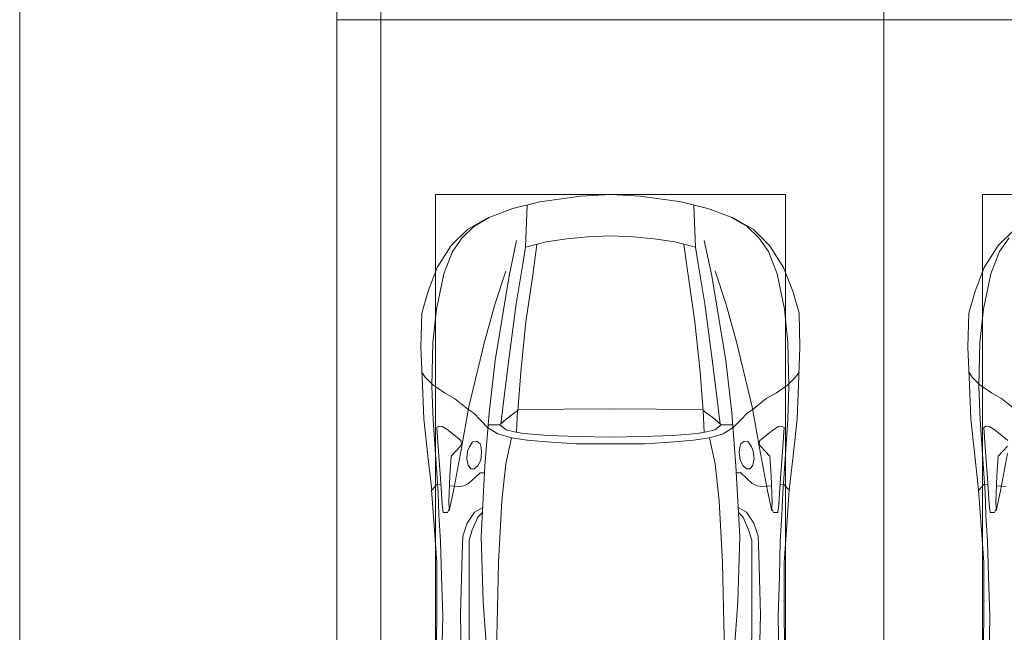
# Model space of a CAD drawing. Header units: millimetres. Extents: x -32229 to 169101, y -13689 to 125138.
# Tile 172 of 202: x 47985 to 52485, y 101548 to 104350. Entities that reach past the tile are written whole.
import ezdxf

# ---------------------------------------------------------------- set-up
doc = ezdxf.new("R2010")
doc.units = ezdxf.units.MM
for name, color, linetype, lineweight in [('A-DETL-GENF-OTLN', 7, 'Continuous', 18), ('A-FLOR-____-OTLN', 7, 'Continuous', 18), ('A-GENM-____-OTLN', 7, 'Continuous', 18), ('C-PRKG-____-OTLN', 7, 'Continuous', 18)]:
    doc.layers.add(name, color=color, linetype=linetype, lineweight=lineweight)

# ---------------------------------------------------------------- blocks, each defined once
blk = doc.blocks.new('АР_Машиноместо - 4900x2400_М__5300х2500_-3113489--01 ЭМ')
at = {"layer": 'A-DETL-GENF-OTLN', "color": 253, "lineweight": 13, "true_color": 0xaaaaaa}
for p, q in [((596.3, 4340.6), (522.5, 4267.9)), ((522.5, 4267.9), (458.6, 4167)), ((458.6, 4167), (416.4, 4059.2)), ((416.4, 4059.2), (387.4, 3958.4)), ((387.4, 3958.4), (384, 3802.9)), ((384, 3802.9), (390.2, 3630)), ((403.8, 3665.5), (388.1, 3688.4)), ((438.6, 3629.8), (403.8, 3665.5)), ((390.2, 3630), (397.1, 3474.2)), ((491.4, 3594.2), (438.6, 3629.8)), ((537.9, 3567), (491.4, 3594.2)), ((598.3, 3518.6), (537.9, 3567)), ((397.1, 3474.2), (415.7, 3305.9)), ((456.6, 3434.5), (466.2, 3441.1)), ((462.2, 3347.3), (456.6, 3434.5)), ((466.2, 3441.1), (481.5, 3439.1)), ((481.5, 3439.1), (508, 3422.8)), ((508, 3422.8), (566.8, 3375.1)), ((474.8, 3179.9), (462.2, 3347.3)), ((564.6, 3349.7), (522.2, 3303.2)), ((415.7, 3305.9), (432.8, 3149.3)), ((522.2, 3303.2), (515.3, 3213.7)), ((515.3, 3213.7), (510.9, 3094.6)), ((456.9, 3174.2), (432.9, 3148.3)), ((475.2, 3173.5), (456.9, 3174.2)), ((480.8, 3085), (474.8, 3179.9)), ((558.4, 3165.4), (513.6, 3168)), ((432.8, 3149.3), (446, 2964.8)), ((485.6, 3046.1), (480.8, 3085)), ((512.2, 3061.4), (504.5, 3046.6)), ((510.9, 3094.6), (512.2, 3061.4)), ((504.5, 3046.6), (485.6, 3046.1)), ((446, 2964.8), (456.1, 2818.3)), ((456.1, 2818.3), (456.8, 2613.6)), ((456.8, 2613.6), (454.5, 2423.6))]:
    blk.add_line(p, q, dxfattribs=at)
at = {"layer": 'A-DETL-GENF-OTLN', "color": 254, "lineweight": 13, "true_color": 0xd4d4d4}
for p, q in [((571.5, 4303.1), (527.8, 4239.8)), ((527.8, 4239.8), (488.6, 4138.1)), ((488.6, 4138.1), (454.7, 3976.8)), ((454.7, 3976.8), (438.6, 3823.4)), ((438.6, 3823.4), (434.2, 3623.7)), ((434.2, 3623.7), (439.5, 3468.5)), ((439.5, 3468.5), (462, 3136.6)), ((532.7, 3145.9), (564, 3316.2)), ((462, 3136.6), (466.3, 3036.3)), ((512.5, 3053.2), (532.7, 3145.9)), ((466.3, 3036.3), (473.9, 2913.7)), ((473.9, 2913.7), (477.8, 2754.7)), ((477.8, 2754.7), (483.3, 2571.4)), ((483.3, 2571.4), (478, 2290))]:
    blk.add_line(p, q, dxfattribs=at)
at = {"layer": 'C-PRKG-____-OTLN', "color": 253, "lineweight": 13, "true_color": 0xaaaaaa}
for p, q in [((2500, 5300), (0, 5300)), ((0, 0), (0, 5300)), ((450, 4500), (2050, 4500)), ((450, 800), (450, 4500))]:
    blk.add_line(p, q, dxfattribs=at)
blk = doc.blocks.new('АР_Машиноместо - 5300x2500_С-V8--01 ЭМ')
at = {"layer": 'C-PRKG-____-OTLN', "color": 253, "lineweight": 13, "true_color": 0xaaaaaa}
for p, q in [((2500, 5300), (0, 5300)), ((0, 0), (0, 5300)), ((2500, 0), (2500, 5300))]:
    blk.add_line(p, q, dxfattribs=at)
blk = doc.blocks.new('АР_Машиноместо - 4900x2400_М__5300х2500_-V11--01 ЭМ')
at = {"layer": 'A-DETL-GENF-OTLN', "color": 254, "lineweight": 13, "true_color": 0xd4d4d4}
for p, q in [((483.3, -2571.4), (478, -2290)), ((570.6, -2291.4), (564.4, -2580.5)), ((1929.4, -2291.4), (1935.6, -2580.5)), ((2016.7, -2571.4), (2022, -2290)), ((728.4, -2415.7), (733.8, -2606.7)), ((1771.6, -2415.7), (1766.2, -2606.7)), ((477.8, -2754.7), (483.3, -2571.4)), ((564.4, -2580.5), (571.6, -2853.3)), ((733.8, -2606.7), (737.8, -2818.3)), ((1766.2, -2606.7), (1762.2, -2818.3)), ((1935.6, -2580.5), (1928.4, -2853.3)), ((2022.2, -2754.7), (2016.7, -2571.4)), ((473.9, -2913.7), (477.8, -2754.7)), ((2026.1, -2913.7), (2022.2, -2754.7)), ((737.8, -2818.3), (752.8, -3099)), ((1762.2, -2818.3), (1747.2, -3099)), ((571.6, -2853.3), (575.7, -2937.4)), ((1928.4, -2853.3), (1924.3, -2937.4)), ((466.3, -3036.3), (473.9, -2913.7)), ((2033.7, -3036.3), (2026.1, -2913.7)), ((575.7, -2937.4), (595.2, -2997.9)), ((1924.3, -2937.4), (1904.8, -2997.9)), ((595.2, -2997.9), (629, -3048.1)), ((1904.8, -2997.9), (1871, -3048.1)), ((462, -3136.6), (466.3, -3036.3)), ((512.5, -3053.2), (532.7, -3145.9)), ((629, -3048.1), (666.7, -3069.7)), ((1871, -3048.1), (1833.3, -3069.7)), ((1987.5, -3053.2), (1967.3, -3145.9)), ((2038, -3136.6), (2033.7, -3036.3)), ((752.8, -3099), (771.7, -3268.5)), ((1747.2, -3099), (1728.3, -3268.5)), ((439.5, -3468.5), (462, -3136.6)), ((532.7, -3145.9), (564, -3316.2)), ((1967.3, -3145.9), (1936, -3316.2)), ((2060.5, -3468.5), (2038, -3136.6)), ((771.7, -3268.5), (797.1, -3388.2)), ((1728.3, -3268.5), (1702.9, -3388.2)), ((564, -3316.2), (602.3, -3530.2)), ((1936, -3316.2), (1897.7, -3530.2)), ((957.1, -3368.9), (870, -3377.1)), ((1093.5, -3360.7), (957.1, -3368.9)), ((1250, -3360.7), (1093.5, -3360.7)), ((1250, -3360.7), (1406.5, -3360.7)), ((1406.5, -3360.7), (1542.9, -3368.9)), ((1542.9, -3368.9), (1630, -3377.1)), ((734.6, -3405.8), (688.5, -3435.5)), ((797.1, -3388.2), (734.6, -3405.8)), ((870, -3377.1), (797.1, -3388.2)), ((1630, -3377.1), (1702.9, -3388.2)), ((1702.9, -3388.2), (1765.4, -3405.8)), ((1765.4, -3405.8), (1811.5, -3435.5)), ((749.1, -3450.8), (765.5, -3589.1)), ((1750.9, -3450.8), (1734.5, -3589.1)), ((434.2, -3623.7), (439.5, -3468.5)), ((695.7, -3502.8), (723.2, -3741.5)), ((1804.3, -3502.8), (1776.8, -3741.5)), ((2065.8, -3623.7), (2060.5, -3468.5)), ((602.3, -3530.2), (673.6, -3827.1)), ((1897.7, -3530.2), (1826.4, -3827.1)), ((765.5, -3589.1), (785.7, -3746.6)), ((1734.5, -3589.1), (1714.3, -3746.6)), ((438.6, -3823.4), (434.2, -3623.7)), ((2061.4, -3823.4), (2065.8, -3623.7)), ((723.2, -3741.5), (786.9, -4128.3)), ((785.7, -3746.6), (819.4, -4000.8)), ((1714.3, -3746.6), (1680.6, -4000.8)), ((1776.8, -3741.5), (1713.1, -4128.3)), ((454.7, -3976.8), (438.6, -3823.4)), ((2045.3, -3976.8), (2061.4, -3823.4)), ((673.6, -3827.1), (722.7, -4001.8)), ((1826.4, -3827.1), (1777.3, -4001.8)), ((488.6, -4138.1), (454.7, -3976.8)), ((722.7, -4001.8), (771.7, -4149.8)), ((819.4, -4000.8), (849, -4182.8)), ((1680.6, -4000.8), (1651, -4182.8)), ((1777.3, -4001.8), (1728.3, -4149.8)), ((2011.4, -4138.1), (2045.3, -3976.8)), ((527.8, -4239.8), (488.6, -4138.1)), ((786.9, -4128.3), (821.1, -4289.8)), ((1713.1, -4128.3), (1678.9, -4289.8)), ((1972.2, -4239.8), (2011.4, -4138.1)), ((849, -4182.8), (861.2, -4260.3)), ((1651, -4182.8), (1638.8, -4260.3)), ((571.5, -4303.1), (527.8, -4239.8)), ((1928.5, -4303.1), (1972.2, -4239.8)), ((625, -4354.8), (571.5, -4303.1)), ((1875, -4354.8), (1928.5, -4303.1)), ((696.3, -4395.8), (625, -4354.8)), ((1803.7, -4395.8), (1875, -4354.8))]:
    blk.add_line(p, q, dxfattribs=at)
at = {"layer": 'A-DETL-GENF-OTLN', "color": 253, "lineweight": 13, "true_color": 0xaaaaaa}
for p, q in [((603.5, -2534.3), (606.1, -2314.9)), ((1896.5, -2534.3), (1893.9, -2314.9)), ((456.8, -2613.6), (454.5, -2423.6)), ((684.8, -2406.5), (667.8, -2638.3)), ((1815.2, -2406.5), (1832.2, -2638.3)), ((2043.2, -2613.6), (2045.5, -2423.6)), ((604.4, -2850.8), (603.5, -2534.3)), ((1895.6, -2850.8), (1896.5, -2534.3)), ((456.1, -2818.3), (456.8, -2613.6)), ((667.8, -2638.3), (659.3, -2936)), ((1832.2, -2638.3), (1840.7, -2936)), ((2043.9, -2818.3), (2043.2, -2613.6)), ((446, -2964.8), (456.1, -2818.3)), ((2054, -2964.8), (2043.9, -2818.3)), ((604.4, -2919.4), (604.4, -2850.8)), ((1895.6, -2919.4), (1895.6, -2850.8)), ((618.7, -2966.7), (604.4, -2919.4)), ((1881.3, -2966.7), (1895.6, -2919.4)), ((432.8, -3149.3), (446, -2964.8)), ((643.6, -3024.6), (618.7, -2966.7)), ((659.3, -2936), (676.4, -3260.1)), ((1840.7, -2936), (1823.6, -3260.1)), ((1856.4, -3024.6), (1881.3, -2966.7)), ((2067.2, -3149.3), (2054, -2964.8)), ((485.6, -3046.1), (480.8, -3085)), ((504.5, -3046.6), (485.6, -3046.1)), ((512.2, -3061.4), (504.5, -3046.6)), ((665.1, -3046.1), (643.6, -3024.6)), ((1834.9, -3046.1), (1856.4, -3024.6)), ((1987.8, -3061.4), (1995.5, -3046.6)), ((1995.5, -3046.6), (2014.4, -3046.1)), ((2014.4, -3046.1), (2019.2, -3085)), ((480.8, -3085), (474.8, -3179.9)), ((510.9, -3094.6), (512.2, -3061.4)), ((515.3, -3213.7), (510.9, -3094.6)), ((1984.7, -3213.7), (1989.1, -3094.6)), ((1989.1, -3094.6), (1987.8, -3061.4)), ((2019.2, -3085), (2025.2, -3179.9)), ((415.7, -3305.9), (432.8, -3149.3)), ((456.9, -3174.2), (432.9, -3148.3)), ((2043.1, -3174.2), (2067.1, -3148.3)), ((2084.3, -3305.9), (2067.1, -3148.3)), ((475.2, -3173.5), (456.9, -3174.2)), ((474.8, -3179.9), (462.2, -3347.3)), ((558.4, -3165.4), (513.6, -3168)), ((579.5, -3167.7), (558.4, -3165.4)), ((601.7, -3179.4), (579.5, -3167.7)), ((654.5, -3228.1), (601.7, -3179.4)), ((1845.5, -3228.1), (1898.3, -3179.4)), ((1898.3, -3179.4), (1920.5, -3167.7)), ((1920.5, -3167.7), (1941.6, -3165.4)), ((1941.6, -3165.4), (1986.4, -3168)), ((2024.8, -3173.5), (2043.1, -3174.2)), ((2025.2, -3179.9), (2037.8, -3347.3)), ((522.2, -3303.2), (515.3, -3213.7)), ((674.6, -3227.6), (654.5, -3228.1)), ((1825.4, -3227.6), (1845.5, -3228.1)), ((1977.8, -3303.2), (1984.7, -3213.7)), ((599.8, -3262.3), (593.6, -3292.5)), ((612.1, -3245.7), (599.8, -3262.3)), ((626.8, -3246.1), (612.1, -3245.7)), ((643.2, -3259.9), (626.8, -3246.1)), ((657.2, -3286.3), (643.2, -3259.9)), ((676.4, -3260.1), (695.7, -3502.8)), ((1823.6, -3260.1), (1804.3, -3502.8)), ((1842.8, -3286.3), (1856.8, -3259.9)), ((1856.8, -3259.9), (1873.2, -3246.1)), ((1873.2, -3246.1), (1887.9, -3245.7)), ((1887.9, -3245.7), (1900.2, -3262.3)), ((1900.2, -3262.3), (1906.4, -3292.5)), ((397.1, -3474.2), (415.7, -3305.9)), ((564.6, -3349.7), (522.2, -3303.2)), ((593.6, -3292.5), (597.1, -3327.4)), ((597.1, -3327.4), (605.2, -3346.8)), ((661.1, -3321.2), (657.2, -3286.3)), ((658.7, -3344.5), (661.1, -3321.2)), ((1838.9, -3321.2), (1842.8, -3286.3)), ((1841.3, -3344.5), (1838.9, -3321.2)), ((1902.9, -3327.4), (1894.8, -3346.8)), ((1906.4, -3292.5), (1902.9, -3327.4)), ((1935.4, -3349.7), (1977.8, -3303.2)), ((2102.9, -3474.2), (2084.3, -3305.9)), ((462.2, -3347.3), (456.6, -3434.5)), ((569.7, -3360.7), (564.6, -3349.7)), ((566.8, -3375.1), (569.7, -3360.7)), ((605.2, -3346.8), (620, -3369.3)), ((620, -3369.3), (638.7, -3372.5)), ((638.7, -3372.5), (654.1, -3360.7)), ((654.1, -3360.7), (658.7, -3344.5)), ((1845.9, -3360.7), (1841.3, -3344.5)), ((1861.3, -3372.5), (1845.9, -3360.7)), ((1880, -3369.3), (1861.3, -3372.5)), ((1894.8, -3346.8), (1880, -3369.3)), ((1930.3, -3360.7), (1935.4, -3349.7)), ((1933.2, -3375.1), (1930.3, -3360.7)), ((2037.8, -3347.3), (2043.4, -3434.5)), ((508, -3422.8), (566.8, -3375.1)), ((811.1, -3414.8), (773, -3424.2)), ((853.3, -3407.2), (811.1, -3414.8)), ((825.6, -3512.1), (821, -3413)), ((965.3, -3397.8), (853.3, -3407.2)), ((1102.5, -3394.3), (965.3, -3397.8)), ((1250, -3391.3), (1102.5, -3394.3)), ((1250, -3391.3), (1397.5, -3394.3)), ((1397.5, -3394.3), (1534.7, -3397.8)), ((1534.7, -3397.8), (1646.7, -3407.2)), ((1646.7, -3407.2), (1688.9, -3414.8)), ((1674.4, -3512.1), (1679, -3413)), ((1688.9, -3414.8), (1727, -3424.2)), ((1992, -3422.8), (1933.2, -3375.1)), ((456.6, -3434.5), (466.2, -3441.1)), ((466.2, -3441.1), (481.5, -3439.1)), ((481.5, -3439.1), (508, -3422.8)), ((690.2, -3433.7), (654.7, -3470.4)), ((744.1, -3447.2), (691.3, -3447.2)), ((773, -3424.2), (744.1, -3447.2)), ((744.3, -3447), (773.2, -3472.4)), ((1755.7, -3447), (1726.8, -3472.4)), ((1727, -3424.2), (1755.7, -3447)), ((1755.7, -3447.2), (1808.7, -3447.2)), ((1809.8, -3433.7), (1845.3, -3470.4)), ((2018.5, -3439.1), (1992, -3422.8)), ((2033.8, -3441.1), (2018.5, -3439.1)), ((2043.4, -3434.5), (2033.8, -3441.1)), ((390.2, -3630), (397.1, -3474.2)), ((624.9, -3501.2), (598.3, -3518.6)), ((654.7, -3470.4), (624.9, -3501.2)), ((773.2, -3472.4), (825.6, -3512.1)), ((840.1, -3687.8), (826.6, -3509.6)), ((1659.9, -3687.8), (1673.4, -3509.6)), ((1726.8, -3472.4), (1674.4, -3512.1)), ((1845.3, -3470.4), (1875.1, -3501.2)), ((1875.1, -3501.2), (1901.7, -3518.6)), ((2109.8, -3630), (2102.9, -3474.2)), ((598.3, -3518.6), (537.9, -3567)), ((1250, -3520.1), (827.2, -3517.2)), ((1250, -3520.1), (1672.8, -3517.2)), ((1901.7, -3518.6), (1962.1, -3567)), ((491.4, -3594.2), (438.6, -3629.8)), ((537.9, -3567), (491.4, -3594.2)), ((1962.1, -3567), (2008.6, -3594.2)), ((2008.6, -3594.2), (2061.4, -3629.8)), ((384, -3802.9), (390.2, -3630)), ((438.6, -3629.8), (403.8, -3665.5)), ((2061.4, -3629.8), (2096.2, -3665.5)), ((2116, -3802.9), (2109.8, -3630)), ((403.8, -3665.5), (388.1, -3688.4)), ((863.9, -3917.5), (840.1, -3687.8)), ((1636.1, -3917.5), (1659.9, -3687.8)), ((2096.2, -3665.5), (2111.9, -3688.4)), ((387.4, -3958.4), (384, -3802.9)), ((2112.6, -3958.4), (2116, -3802.9)), ((416.4, -4059.2), (387.4, -3958.4)), ((893.6, -4121.6), (863.9, -3917.5)), ((1606.4, -4121.6), (1636.1, -3917.5)), ((2083.6, -4059.2), (2112.6, -3958.4)), ((458.6, -4167), (416.4, -4059.2)), ((2041.4, -4167), (2083.6, -4059.2)), ((914, -4272.5), (893.6, -4121.6)), ((1586, -4272.5), (1606.4, -4121.6)), ((522.5, -4267.9), (458.6, -4167)), ((1977.5, -4267.9), (2041.4, -4167)), ((596.3, -4340.6), (522.5, -4267.9)), ((955.5, -4283.9), (861, -4259.4)), ((861.2, -4260.3), (869.3, -4451.1)), ((1544.5, -4283.9), (1639, -4259.4)), ((1638.8, -4260.3), (1630.7, -4451.1)), ((1903.7, -4340.6), (1977.5, -4267.9)), ((1050.4, -4297.3), (955.5, -4283.9)), ((1146, -4306.7), (1050.4, -4297.3)), ((1250, -4312), (1146, -4306.7)), ((1250, -4312), (1354, -4306.7)), ((1354, -4306.7), (1449.6, -4297.3)), ((1449.6, -4297.3), (1544.5, -4283.9)), ((686, -4391.6), (596.3, -4340.6)), ((1814, -4391.6), (1903.7, -4340.6)), ((804.4, -4436.7), (686, -4391.6)), ((1695.6, -4436.7), (1814, -4391.6)), ((927, -4466.6), (804.4, -4436.7)), ((1573, -4466.6), (1695.6, -4436.7)), ((1114.6, -4493), (927, -4466.6)), ((1250, -4500), (1114.6, -4493)), ((1250, -4500), (1385.4, -4493)), ((1385.4, -4493), (1573, -4466.6))]:
    blk.add_line(p, q, dxfattribs=at)
at = {"layer": 'C-PRKG-____-OTLN', "color": 253, "lineweight": 13, "true_color": 0xaaaaaa}
for p, q in [((0, 0), (0, -5300)), ((2500, 0), (2500, -5300)), ((450, -800), (450, -4500)), ((2050, -800), (2050, -4500)), ((450, -4500), (2050, -4500)), ((2500, -5300), (0, -5300))]:
    blk.add_line(p, q, dxfattribs=at)
blk = doc.blocks.new('АР-Заполнение деф_ шва - Д_ш_-5806451--01 ЭМ')
at = {"layer": 'A-GENM-____-OTLN', "color": 253, "lineweight": 13, "true_color": 0xaaaaaa}
blk.add_line((0, 25), (21231.6, 25), dxfattribs=at)
blk = doc.blocks.new('Наметкина 10_РД_АР_П_отсоединено_rvt-1--01 ЭМ')
at = {"layer": 'A-FLOR-____-OTLN', "color": 253, "lineweight": 13, "true_color": 0xaaaaaa}
for p, q in [((47985.3, 110550), (47985.3, 98750)), ((49635.3, 98750), (49635.3, 110550))]:
    blk.add_line(p, q, dxfattribs=at)
at = {"layer": 'A-GENM-____-OTLN', "color": 253, "lineweight": 13, "true_color": 0xaaaaaa, "rotation": 270}
blk.add_blockref('АР-Заполнение деф_ шва - Д_ш_-5806451--01 ЭМ', (47960.3, 119960), dxfattribs=at)
at = {"layer": 'C-PRKG-____-OTLN', "color": 253, "lineweight": 13, "true_color": 0xaaaaaa, "rotation": 180}
for name, p in [('АР_Машиноместо - 5300x2500_С-V8--01 ЭМ', (51935.3, 109650)), ('АР_Машиноместо - 4900x2400_М__5300х2500_-V11--01 ЭМ', (51935.3, 99050))]:
    blk.add_blockref(name, p, dxfattribs=at)
at = {"layer": 'C-PRKG-____-OTLN', "color": 253, "lineweight": 13, "true_color": 0xaaaaaa}
blk.add_blockref('АР_Машиноместо - 4900x2400_М__5300х2500_-3113489--01 ЭМ', (51935.3, 99050), dxfattribs=at)

msp = doc.modelspace()

# ---------------------------------------------------------------- block references
at = {"lineweight": 5}
msp.add_blockref('Наметкина 10_РД_АР_П_отсоединено_rvt-1--01 ЭМ', (0, 0), dxfattribs=at)

doc.saveas('drawing.dxf')
